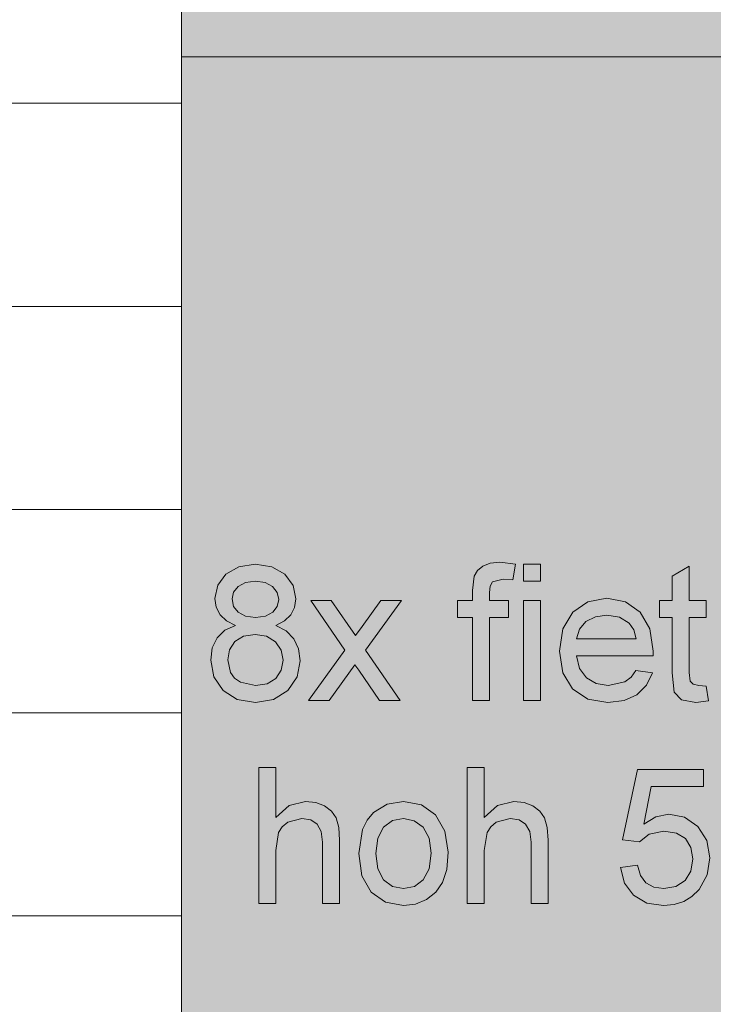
# Model space of a CAD drawing. Header units: millimetres. Extents: x -281 to 145437, y -16481 to 78869.
# Tile 130 of 256: x 8578 to 9602, y 37501 to 38955. Entities that reach past the tile are written whole.
import ezdxf

# ---------------------------------------------------------------- set-up
doc = ezdxf.new("R2010")
doc.units = ezdxf.units.MM
doc.layers.add('A--A23__Vloeren', color=8, linetype='Continuous', lineweight=5)
doc.layers.add('A--L90__Terrein', color=7, linetype='Continuous', lineweight=5)

# ---------------------------------------------------------------- blocks, each defined once
blk = doc.blocks.new('NLRS_90_PA_LB_fietsvak dubbellaags_gen_cpz - fietsvak 8x hoh 500mm 2 laags-48998502-L_80_ 11')
at = {"layer": 'A--L90__Terrein'}
blk.add_hatch(color=256, dxfattribs=at).paths.add_polyline_path([(1900, 0), (1900, 2000), (0, 2000), (0, 0), (1011.9, 0)])
for p, q in [((1900, 2000), (0, 2000)), ((0, 2000), (0, 0)), ((108.6, 1250.9), (84.3, 1247.3)), ((108.6, 1250.9), (84.3, 1247.3)), ((132.9, 1247.2), (108.6, 1250.9)), ((132.9, 1247.2), (108.6, 1250.9)), ((455.5, 1252.6), (444.6, 1248.3)), ((455.5, 1252.6), (444.6, 1248.3)), ((469.9, 1254.1), (455.5, 1252.6)), ((469.9, 1254.1), (455.5, 1252.6)), ((492.8, 1251.3), (469.9, 1254.1)), ((492.8, 1251.3), (469.9, 1254.1)), ((489.1, 1227.8), (492.8, 1251.3)), ((489.1, 1227.8), (492.8, 1251.3)), ((529.6, 1250.9), (504.4, 1250.9)), ((504.4, 1250.9), (504.4, 1225.8)), ((529.6, 1250.9), (504.4, 1250.9)), ((504.4, 1250.9), (504.4, 1225.8)), ((529.6, 1225.8), (529.6, 1250.9)), ((529.6, 1225.8), (529.6, 1250.9)), ((65.4, 1236.4), (53.3, 1220.2)), ((65.4, 1236.4), (53.3, 1220.2)), ((84.3, 1247.3), (65.4, 1236.4)), ((84.3, 1247.3), (65.4, 1236.4)), ((152.1, 1236.1), (132.9, 1247.2)), ((152.1, 1236.1), (132.9, 1247.2)), ((164.4, 1219.6), (152.1, 1236.1)), ((164.4, 1219.6), (152.1, 1236.1)), ((436.8, 1241.7), (431.7, 1233.4)), ((436.8, 1241.7), (431.7, 1233.4)), ((444.6, 1248.3), (436.8, 1241.7)), ((444.6, 1248.3), (436.8, 1241.7)), ((749.3, 1248.2), (724.2, 1233.4)), ((749.3, 1248.2), (724.2, 1233.4)), ((749.3, 1197.5), (749.3, 1248.2)), ((749.3, 1197.5), (749.3, 1248.2)), ((83.4, 1218.1), (94.3, 1223.9)), ((83.4, 1218.1), (94.3, 1223.9)), ((94.3, 1223.9), (108.9, 1225.8)), ((94.3, 1223.9), (108.9, 1225.8)), ((108.9, 1225.8), (123.4, 1223.8)), ((108.9, 1225.8), (123.4, 1223.8)), ((123.4, 1223.8), (134.3, 1218)), ((123.4, 1223.8), (134.3, 1218)), ((431.7, 1233.4), (429.1, 1212.4)), ((431.7, 1233.4), (429.1, 1212.4)), ((455.4, 1218.8), (458.8, 1224.8)), ((455.4, 1218.8), (458.8, 1224.8)), ((458.8, 1224.8), (474.7, 1228.9)), ((458.8, 1224.8), (474.7, 1228.9)), ((474.7, 1228.9), (489.1, 1227.8)), ((474.7, 1228.9), (489.1, 1227.8)), ((504.4, 1225.8), (529.6, 1225.8)), ((504.4, 1225.8), (529.6, 1225.8)), ((724.2, 1233.4), (724.2, 1197.5)), ((724.2, 1233.4), (724.2, 1197.5)), ((53.3, 1220.2), (49.2, 1200.5)), ((53.3, 1220.2), (49.2, 1200.5)), ((74.4, 1199.8), (76.6, 1209.7)), ((74.4, 1199.8), (76.6, 1209.7)), ((76.6, 1209.7), (83.4, 1218.1)), ((76.6, 1209.7), (83.4, 1218.1)), ((134.3, 1218), (141.1, 1209.2)), ((134.3, 1218), (141.1, 1209.2)), ((141.1, 1209.2), (143.4, 1198.7)), ((141.1, 1209.2), (143.4, 1198.7)), ((168.5, 1199.9), (164.4, 1219.6)), ((168.5, 1199.9), (164.4, 1219.6)), ((429.1, 1212.4), (429.1, 1197.5)), ((429.1, 1212.4), (429.1, 1197.5)), ((454.2, 1209.2), (455.4, 1218.8)), ((454.2, 1209.2), (455.4, 1218.8)), ((454.2, 1197.5), (454.2, 1209.2)), ((454.2, 1197.5), (454.2, 1209.2)), ((49.2, 1200.5), (51.1, 1187.4)), ((49.2, 1200.5), (51.1, 1187.4)), ((76.6, 1188.8), (74.4, 1199.8)), ((76.6, 1188.8), (74.4, 1199.8)), ((143.4, 1198.7), (141.2, 1188.5)), ((143.4, 1198.7), (141.2, 1188.5)), ((166.7, 1187.1), (168.5, 1199.9)), ((166.7, 1187.1), (168.5, 1199.9)), ((220.7, 1197.5), (190.5, 1197.5)), ((190.5, 1197.5), (241, 1124.2)), ((220.7, 1197.5), (190.5, 1197.5)), ((190.5, 1197.5), (241, 1124.2)), ((245.1, 1162.2), (220.7, 1197.5)), ((245.1, 1162.2), (220.7, 1197.5)), ((294.1, 1197.5), (266.3, 1159.2)), ((294.1, 1197.5), (266.3, 1159.2)), ((271.3, 1124.2), (324.3, 1197.5)), ((271.3, 1124.2), (324.3, 1197.5)), ((324.3, 1197.5), (294.1, 1197.5)), ((324.3, 1197.5), (294.1, 1197.5)), ((429.1, 1197.5), (407.1, 1197.5)), ((407.1, 1197.5), (407.1, 1172.4)), ((429.1, 1197.5), (407.1, 1197.5)), ((407.1, 1197.5), (407.1, 1172.4)), ((482.5, 1197.5), (454.2, 1197.5)), ((482.5, 1197.5), (454.2, 1197.5)), ((482.5, 1172.4), (482.5, 1197.5)), ((482.5, 1172.4), (482.5, 1197.5)), ((529.6, 1197.5), (504.4, 1197.5)), ((504.4, 1197.5), (504.4, 1050)), ((529.6, 1197.5), (504.4, 1197.5)), ((504.4, 1197.5), (504.4, 1050)), ((529.6, 1050), (529.6, 1197.5)), ((529.6, 1050), (529.6, 1197.5)), ((599.7, 1195.6), (577.3, 1180.2)), ((599.7, 1195.6), (577.3, 1180.2)), ((627.8, 1200.7), (599.7, 1195.6)), ((627.8, 1200.7), (599.7, 1195.6)), ((655.1, 1195.6), (627.8, 1200.7)), ((655.1, 1195.6), (627.8, 1200.7)), ((676.9, 1180.2), (655.1, 1195.6)), ((676.9, 1180.2), (655.1, 1195.6)), ((724.2, 1197.5), (705.4, 1197.5)), ((705.4, 1197.5), (705.4, 1172.4)), ((724.2, 1197.5), (705.4, 1197.5)), ((705.4, 1197.5), (705.4, 1172.4)), ((774.4, 1197.5), (749.3, 1197.5)), ((774.4, 1197.5), (749.3, 1197.5)), ((774.4, 1172.4), (774.4, 1197.5)), ((774.4, 1172.4), (774.4, 1197.5)), ((51.1, 1187.4), (56.7, 1176.3)), ((51.1, 1187.4), (56.7, 1176.3)), ((83.3, 1180.1), (76.6, 1188.8)), ((83.3, 1180.1), (76.6, 1188.8)), ((94.2, 1174.3), (83.3, 1180.1)), ((94.2, 1174.3), (83.3, 1180.1)), ((134.6, 1180), (123.8, 1174.3)), ((134.6, 1180), (123.8, 1174.3)), ((141.2, 1188.5), (134.6, 1180)), ((141.2, 1188.5), (134.6, 1180)), ((161.2, 1176.2), (166.7, 1187.1)), ((161.2, 1176.2), (166.7, 1187.1)), ((577.3, 1180.2), (562.7, 1155.5)), ((577.3, 1180.2), (562.7, 1155.5)), ((691.2, 1155.6), (676.9, 1180.2)), ((691.2, 1155.6), (676.9, 1180.2)), ((56.7, 1176.3), (66.1, 1167.3)), ((56.7, 1176.3), (66.1, 1167.3)), ((66.1, 1167.3), (79.6, 1160.7)), ((66.1, 1167.3), (79.6, 1160.7)), ((109.2, 1172.4), (94.2, 1174.3)), ((109.2, 1172.4), (94.2, 1174.3)), ((123.8, 1174.3), (109.2, 1172.4)), ((123.8, 1174.3), (109.2, 1172.4)), ((139, 1160.7), (152, 1167.3)), ((139, 1160.7), (152, 1167.3)), ((152, 1167.3), (161.2, 1176.2)), ((152, 1167.3), (161.2, 1176.2)), ((407.1, 1172.4), (429.1, 1172.4)), ((407.1, 1172.4), (429.1, 1172.4)), ((429.1, 1172.4), (429.1, 1050)), ((429.1, 1172.4), (429.1, 1050)), ((454.2, 1050), (454.2, 1172.4)), ((454.2, 1172.4), (482.5, 1172.4)), ((454.2, 1050), (454.2, 1172.4)), ((454.2, 1172.4), (482.5, 1172.4)), ((587.1, 1155.2), (596.8, 1166.2)), ((587.1, 1155.2), (596.8, 1166.2)), ((596.8, 1166.2), (610.8, 1173.2)), ((596.8, 1166.2), (610.8, 1173.2)), ((610.8, 1173.2), (627.7, 1175.6)), ((610.8, 1173.2), (627.7, 1175.6)), ((627.7, 1175.6), (646.1, 1172.6)), ((627.7, 1175.6), (646.1, 1172.6)), ((646.1, 1172.6), (660.8, 1163.8)), ((646.1, 1172.6), (660.8, 1163.8)), ((660.8, 1163.8), (667.4, 1154.3)), ((660.8, 1163.8), (667.4, 1154.3)), ((705.4, 1172.4), (724.2, 1172.4)), ((705.4, 1172.4), (724.2, 1172.4)), ((724.2, 1172.4), (724.2, 1090.5)), ((724.2, 1172.4), (724.2, 1090.5)), ((749.3, 1091.2), (749.3, 1172.4)), ((749.3, 1172.4), (774.4, 1172.4)), ((749.3, 1091.2), (749.3, 1172.4)), ((749.3, 1172.4), (774.4, 1172.4)), ((64, 1153.7), (52.5, 1142.4)), ((64, 1153.7), (52.5, 1142.4)), ((79.6, 1160.7), (64, 1153.7)), ((79.6, 1160.7), (64, 1153.7)), ((154.4, 1152.7), (139, 1160.7)), ((154.4, 1152.7), (139, 1160.7)), ((165.7, 1141), (154.4, 1152.7)), ((165.7, 1141), (154.4, 1152.7)), ((256.5, 1145.6), (245.1, 1162.2)), ((256.5, 1145.6), (245.1, 1162.2)), ((266.3, 1159.2), (256.5, 1145.6)), ((266.3, 1159.2), (256.5, 1145.6)), ((562.7, 1155.5), (557.8, 1122.5)), ((562.7, 1155.5), (557.8, 1122.5)), ((582.9, 1141), (587.1, 1155.2)), ((582.9, 1141), (587.1, 1155.2)), ((667.4, 1154.3), (670.8, 1141)), ((667.4, 1154.3), (670.8, 1141)), ((695.9, 1122.7), (691.2, 1155.6)), ((695.9, 1122.7), (691.2, 1155.6)), ((52.5, 1142.4), (45.3, 1127.4)), ((52.5, 1142.4), (45.3, 1127.4)), ((70.7, 1124.7), (78.7, 1136.7)), ((70.7, 1124.7), (78.7, 1136.7)), ((78.7, 1136.7), (91.4, 1144.7)), ((78.7, 1136.7), (91.4, 1144.7)), ((91.4, 1144.7), (108.3, 1147.3)), ((91.4, 1144.7), (108.3, 1147.3)), ((108.3, 1147.3), (125.5, 1144.6)), ((108.3, 1147.3), (125.5, 1144.6)), ((125.5, 1144.6), (138.7, 1136.5)), ((125.5, 1144.6), (138.7, 1136.5)), ((138.7, 1136.5), (146.9, 1124.3)), ((138.7, 1136.5), (146.9, 1124.3)), ((172.5, 1126), (165.7, 1141)), ((172.5, 1126), (165.7, 1141)), ((670.8, 1141), (582.9, 1141)), ((670.8, 1141), (582.9, 1141)), ((45.3, 1127.4), (43, 1109.2)), ((45.3, 1127.4), (43, 1109.2)), ((68.1, 1110), (70.7, 1124.7)), ((68.1, 1110), (70.7, 1124.7)), ((146.9, 1124.3), (149.7, 1109.3)), ((146.9, 1124.3), (149.7, 1109.3)), ((174.8, 1108.5), (172.5, 1126)), ((174.8, 1108.5), (172.5, 1126)), ((241, 1124.2), (187.4, 1050)), ((241, 1124.2), (187.4, 1050)), ((322.4, 1050), (271.3, 1124.2)), ((322.4, 1050), (271.3, 1124.2)), ((557.8, 1122.5), (562.6, 1090.6)), ((557.8, 1122.5), (562.6, 1090.6)), ((695.8, 1115.9), (695.9, 1122.7)), ((695.8, 1115.9), (695.9, 1122.7)), ((43, 1109.2), (47.5, 1084.7)), ((43, 1109.2), (47.5, 1084.7)), ((72.3, 1091.1), (68.1, 1110)), ((72.3, 1091.1), (68.1, 1110)), ((149.7, 1109.3), (147, 1094.4)), ((149.7, 1109.3), (147, 1094.4)), ((170.3, 1084.5), (174.8, 1108.5)), ((170.3, 1084.5), (174.8, 1108.5)), ((587.3, 1097.1), (582.9, 1115.9)), ((582.9, 1115.9), (695.8, 1115.9)), ((587.3, 1097.1), (582.9, 1115.9)), ((582.9, 1115.9), (695.8, 1115.9)), ((78.1, 1083), (72.3, 1091.1)), ((78.1, 1083), (72.3, 1091.1)), ((147, 1094.4), (139, 1082.5)), ((147, 1094.4), (139, 1082.5)), ((217.6, 1050), (255.8, 1102.7)), ((217.6, 1050), (255.8, 1102.7)), ((255.8, 1102.7), (261.4, 1094.6)), ((255.8, 1102.7), (261.4, 1094.6)), ((261.4, 1094.6), (292.1, 1050)), ((261.4, 1094.6), (292.1, 1050)), ((562.6, 1090.6), (577.1, 1066.8)), ((562.6, 1090.6), (577.1, 1066.8)), ((597.4, 1083.3), (587.3, 1097.1)), ((597.4, 1083.3), (587.3, 1097.1)), ((670.5, 1093.9), (663.5, 1084)), ((670.5, 1093.9), (663.5, 1084)), ((695.2, 1090.8), (670.5, 1093.9)), ((695.2, 1090.8), (670.5, 1093.9)), ((686.3, 1072.3), (695.2, 1090.8)), ((686.3, 1072.3), (695.2, 1090.8)), ((724.2, 1090.5), (727.2, 1062)), ((724.2, 1090.5), (727.2, 1062)), ((750.6, 1078.3), (749.3, 1091.2)), ((750.6, 1078.3), (749.3, 1091.2)), ((47.5, 1084.7), (61.1, 1064.7)), ((47.5, 1084.7), (61.1, 1064.7)), ((87.1, 1077), (78.1, 1083)), ((87.1, 1077), (78.1, 1083)), ((109.1, 1072), (87.1, 1077)), ((109.1, 1072), (87.1, 1077)), ((139, 1082.5), (126.2, 1074.6)), ((139, 1082.5), (126.2, 1074.6)), ((156.7, 1064.6), (170.3, 1084.5)), ((156.7, 1064.6), (170.3, 1084.5)), ((611.9, 1074.8), (597.4, 1083.3)), ((611.9, 1074.8), (597.4, 1083.3)), ((654.3, 1077.2), (629.7, 1072)), ((654.3, 1077.2), (629.7, 1072)), ((663.5, 1084), (654.3, 1077.2)), ((663.5, 1084), (654.3, 1077.2)), ((754.9, 1073.7), (750.6, 1078.3)), ((754.9, 1073.7), (750.6, 1078.3)), ((61.1, 1064.7), (82.1, 1051.3)), ((61.1, 1064.7), (82.1, 1051.3)), ((126.2, 1074.6), (109.1, 1072)), ((126.2, 1074.6), (109.1, 1072)), ((135.7, 1051.3), (156.7, 1064.6)), ((135.7, 1051.3), (156.7, 1064.6)), ((577.1, 1066.8), (599.8, 1051.8)), ((577.1, 1066.8), (599.8, 1051.8)), ((629.7, 1072), (611.9, 1074.8)), ((629.7, 1072), (611.9, 1074.8)), ((672.1, 1058.4), (686.3, 1072.3)), ((672.1, 1058.4), (686.3, 1072.3)), ((727.2, 1062), (737.7, 1051)), ((727.2, 1062), (737.7, 1051)), ((763.5, 1072), (754.9, 1073.7)), ((763.5, 1072), (754.9, 1073.7)), ((774.4, 1070.9), (763.5, 1072)), ((774.4, 1070.9), (763.5, 1072)), ((777.6, 1049.3), (774.4, 1070.9)), ((777.6, 1049.3), (774.4, 1070.9)), ((82.1, 1051.3), (108.9, 1046.9)), ((82.1, 1051.3), (108.9, 1046.9)), ((108.9, 1046.9), (135.7, 1051.3)), ((108.9, 1046.9), (135.7, 1051.3)), ((187.4, 1050), (217.6, 1050)), ((187.4, 1050), (217.6, 1050)), ((292.1, 1050), (322.4, 1050)), ((292.1, 1050), (322.4, 1050)), ((429.1, 1050), (454.2, 1050)), ((429.1, 1050), (454.2, 1050)), ((504.4, 1050), (529.6, 1050)), ((504.4, 1050), (529.6, 1050)), ((599.8, 1051.8), (629.2, 1046.9)), ((599.8, 1051.8), (629.2, 1046.9)), ((629.2, 1046.9), (653, 1049.7)), ((629.2, 1046.9), (653, 1049.7)), ((653, 1049.7), (672.1, 1058.4)), ((653, 1049.7), (672.1, 1058.4)), ((737.7, 1051), (758.8, 1046.9)), ((737.7, 1051), (758.8, 1046.9)), ((758.8, 1046.9), (777.6, 1049.3)), ((758.8, 1046.9), (777.6, 1049.3)), ((139.1, 950.9), (114, 950.9)), ((114, 950.9), (114, 750)), ((139.1, 877), (139.1, 950.9)), ((446.7, 950.9), (421.6, 950.9)), ((421.6, 950.9), (421.6, 750)), ((446.7, 877), (446.7, 950.9)), ((672.7, 947.8), (650.8, 844.2)), ((770.1, 947.8), (672.7, 947.8)), ((770.1, 922.7), (770.1, 947.8)), ((682.3, 867.3), (693.1, 922.7)), ((693.1, 922.7), (770.1, 922.7)), ((158.7, 894.8), (139.1, 877)), ((182.8, 900.7), (158.7, 894.8)), ((197.9, 899.1), (182.8, 900.7)), ((211, 894.2), (197.9, 899.1)), ((221.2, 886.6), (211, 894.2)), ((303.4, 896.6), (283.2, 884.4)), ((327.5, 900.7), (303.4, 896.6)), ((353.9, 895.7), (327.5, 900.7)), ((374.9, 880.8), (353.9, 895.7)), ((466.3, 894.8), (446.7, 877)), ((490.4, 900.7), (466.3, 894.8)), ((505.6, 899.1), (490.4, 900.7)), ((518.6, 894.2), (505.6, 899.1)), ((528.9, 886.6), (518.6, 894.2)), ((156.9, 870), (177.5, 875.6)), ((177.5, 875.6), (190.5, 873.5)), ((190.5, 873.5), (200.1, 867.3)), ((228.1, 876.4), (221.2, 886.6)), ((232, 862.5), (228.1, 876.4)), ((273.7, 873.2), (266.9, 859.3)), ((283.2, 884.4), (273.7, 873.2)), ((298.2, 862.7), (311.4, 872.4)), ((311.4, 872.4), (327.5, 875.6)), ((327.5, 875.6), (343.4, 872.3)), ((343.4, 872.3), (356.5, 862.6)), ((388.7, 857.1), (374.9, 880.8)), ((464.5, 870), (485.1, 875.6)), ((485.1, 875.6), (498.1, 873.5)), ((498.1, 873.5), (507.8, 867.3)), ((535.7, 876.4), (528.9, 886.6)), ((539.6, 862.5), (535.7, 876.4)), ((700.2, 878.2), (682.3, 867.3)), ((719, 881.8), (700.2, 878.2)), ((742.5, 877.3), (719, 881.8)), ((762, 863.8), (742.5, 877.3)), ((143.2, 854.8), (148.6, 863.4)), ((148.6, 863.4), (156.9, 870)), ((200.1, 867.3), (206.1, 856.5)), ((233.2, 843.4), (232, 862.5)), ((266.9, 859.3), (261.5, 823.8)), ((289.5, 846.5), (298.2, 862.7)), ((356.5, 862.6), (365.3, 846.7)), ((450.8, 854.8), (456.3, 863.4)), ((456.3, 863.4), (464.5, 870)), ((507.8, 867.3), (513.8, 856.5)), ((540.9, 843.4), (539.6, 862.5)), ((775.1, 843.3), (762, 863.8)), ((139.1, 828.4), (143.2, 854.8)), ((206.1, 856.5), (208.1, 840.8)), ((233.2, 750), (233.2, 843.4)), ((286.6, 823.8), (289.5, 846.5)), ((365.3, 846.7), (368.2, 824.6)), ((393.3, 825.8), (388.7, 857.1)), ((446.7, 828.4), (450.8, 854.8)), ((513.8, 856.5), (515.8, 840.8)), ((540.9, 750), (540.9, 843.4)), ((650.8, 844.2), (675.9, 841)), ((675.9, 841), (690, 852.4)), ((690, 852.4), (712, 856.7)), ((712, 856.7), (730.6, 854)), ((730.6, 854), (743.8, 845.8)), ((743.8, 845.8), (751.7, 832.9)), ((779.5, 817.5), (775.1, 843.3)), ((208.1, 840.8), (208.1, 750)), ((515.8, 840.8), (515.8, 750)), ((751.7, 832.9), (754.4, 816)), ((139.1, 750), (139.1, 828.4)), ((261.5, 823.8), (266.1, 790.9)), ((289.5, 801.1), (286.6, 823.8)), ((368.2, 824.6), (365.3, 801.4)), ((391.3, 800.5), (393.3, 825.8)), ((446.7, 750), (446.7, 828.4)), ((754.4, 816), (751.6, 798)), ((775.5, 792.4), (779.5, 817.5)), ((298.2, 784.9), (289.5, 801.1)), ((365.3, 801.4), (356.6, 785)), ((385.2, 781.1), (391.3, 800.5)), ((672.7, 806.5), (647.6, 803.4)), ((647.6, 803.4), (653.8, 780.3)), ((677.4, 791.4), (672.7, 806.5)), ((266.1, 790.9), (279.7, 766.7)), ((685.4, 780.6), (677.4, 791.4)), ((751.6, 798), (743.1, 784)), ((763.7, 770.9), (775.5, 792.4)), ((311.4, 775.2), (298.2, 784.9)), ((327.5, 772), (311.4, 775.2)), ((343.5, 775.2), (327.5, 772)), ((356.6, 785), (343.5, 775.2)), ((375.2, 766.7), (385.2, 781.1)), ((653.8, 780.3), (667.2, 762.3)), ((696.8, 774.1), (685.4, 780.6)), ((711.6, 772), (696.8, 774.1)), ((729.6, 775), (711.6, 772)), ((743.1, 784), (729.6, 775)), ((753.3, 760.4), (763.7, 770.9)), ((279.7, 766.7), (300.8, 751.8)), ((361.5, 755.9), (375.2, 766.7)), ((667.2, 762.3), (686.9, 750.7)), ((741.1, 752.9), (753.3, 760.4)), ((114, 750), (139.1, 750)), ((208.1, 750), (233.2, 750)), ((300.8, 751.8), (327.5, 746.9)), ((327.5, 746.9), (345.2, 749.1)), ((345.2, 749.1), (361.5, 755.9)), ((421.6, 750), (446.7, 750)), ((515.8, 750), (540.9, 750)), ((686.9, 750.7), (711.5, 746.9)), ((711.5, 746.9), (727.2, 748.4)), ((727.2, 748.4), (741.1, 752.9)), ((0, 0), (1900, 0))]:
    blk.add_line(p, q, dxfattribs=at)

msp = doc.modelspace()

# ---------------------------------------------------------------- hatches: boundary and pattern name
at = {"layer": 'A--A23__Vloeren'}
h = msp.add_hatch(dxfattribs=at)
h.set_pattern_fill('FP_213', color=256, style=0, pattern_type=2)
h.set_pattern_definition([(0, (7648.04, 36431.46), (0, 300), []), (90, (7648.04, 36431.46), (-300, 2e-14), [])])
h.paths.add_polyline_path([(4717, 12483), (5950.5, 12483), (5951.5, 12545), (5952.7, 12547.8), (5958, 12550), (6045.5, 12549), (6048.3, 12547.8), (6050.5, 12542.5), (6050.5, 12483), (9400, 12483), (9400, 12700), (8817, 12700), (8817, 15700), (8900, 15700), (8900, 16450), (8817, 16450), (8817, 21700), (9400, 21700), (9400, 22808.8), (8817, 22808.8), (8817, 28808.8), (9400, 28808.8), (9400, 29700), (8817, 29700), (8817, 35700), (9400, 35700), (9400, 36900), (8817, 36900), (8817, 42900), (9400, 42900), (9400, 43913), (8817, 43913), (8817, 49288), (9400, 49288), (9400, 50010), (8817, 50010), (8817, 55260), (9400, 55260), (9400, 56200), (10717, 56200), (10717, 56540), (9140, 56540), (9140, 56717), (8110, 56717), (8110, 56712), (8045, 56712), (8046, 56715.5), (8060, 56715.5), (8060, 56717), (8039.4, 56717), (8039, 56715), (6800.2, 56715.5), (6800, 56717), (6780, 56717), (6780, 56715.5), (6794, 56714.7), (6795, 56712), (6730, 56712), (6731, 56715.5), (6730, 56715.5), (6730, 56717), (4717, 56717), (4717, 55445), (6617, 55445), (6617, 52070), (4717, 52070), (4717, 51845), (6617, 51845), (6617, 48470), (4717, 48470), (4717, 48245), (6617, 48245), (6617, 44870), (4717, 44870), (4717, 44645), (6617, 44645), (6617, 41270), (4717, 41270), (4717, 41045), (6617, 41045), (6617, 37670), (4717, 37670), (4717, 37445), (6617, 37445), (6617, 34070), (4717, 34070), (4717, 33845), (6617, 33845), (6617, 30470), (4717, 30470), (4717, 30325), (6617, 30325), (6617, 26950), (4717, 26950), (4717, 26645), (6617, 26645), (6617, 23270), (4717, 23270), (4717, 23045), (6617, 23045), (6617, 19670), (4717, 19670), (4717, 19445), (6617, 19445), (6617, 16070), (4717, 16069.5), (4717, 15800), (6617, 15800), (6617, 12800), (4717, 12800), (4717, 12580.7)])
h.paths.add_polyline_path([(6044.8, 12483), (6045.5, 12483), (6044.8, 12544.3), (6043, 12545), (5956.2, 12544.3), (5955.5, 12542.5), (5956.2, 12483), (5996, 12483)])
h.paths.add_polyline_path([(5996, 15950), (5956.2, 15950.7), (5952.7, 15952.2), (5950.5, 15957.5), (5951.5, 16045), (5952.7, 16047.8), (5958, 16050), (6045.5, 16049), (6048.3, 16047.8), (6050.5, 16042.5), (6049.8, 15955.7), (6048.3, 15952.2), (6043, 15950)])
h.paths.add_polyline_path([(6043, 15955), (6044.8, 15955.7), (6045.5, 15957.5), (6044.8, 16044.3), (6043, 16045), (5956.2, 16044.3), (5955.5, 16042.5), (5956.2, 15955.7), (5958, 15955), (5996, 15955)])
h.paths.add_polyline_path([(6700.3, 18554.3), (6674, 18557.8), (6656.5, 18566.2), (6644.1, 18581), (6637.2, 18601.4), (6662.4, 18604.6), (6666.3, 18593.8), (6675, 18585.5), (6685.4, 18581.1), (6700.6, 18579.5), (6716.7, 18581.4), (6726.2, 18585.4), (6732.5, 18591.8), (6734.6, 18599.3), (6731, 18606.9), (6726.2, 18610.6), (6699.5, 18618), (6662.5, 18630.1), (6652.9, 18636.2), (6646, 18644.4), (6640.4, 18664.7), (6644.9, 18683.4), (6657.2, 18697.7), (6673.2, 18705.1), (6696.7, 18707.9), (6725.3, 18703.2), (6736.8, 18697.4), (6744.8, 18689.9), (6753.4, 18667.4), (6728.3, 18664.2), (6725.1, 18672.1), (6718.8, 18678.1), (6694.8, 18682.9), (6682.3, 18681.9), (6672.7, 18678.3), (6667.3, 18673.1), (6665.5, 18667.2), (6668.5, 18659.9), (6677.9, 18654.4), (6700.3, 18648.7), (6736.4, 18637.2), (6753.5, 18623.8), (6758.6, 18610.6), (6759.3, 18599.3), (6757.9, 18589.6), (6752.4, 18577.9), (6743.5, 18567.9), (6731.4, 18560.5), (6715.7, 18555.8), (6700.6, 18554.4)])
h.paths.add_polyline_path([(5958, 19550), (5952.7, 19552.2), (5950.5, 19557.5), (5951.5, 19645), (5952.7, 19647.8), (5958, 19650), (6045.5, 19649), (6048.3, 19647.8), (6050.5, 19642.5), (6049.8, 19555.7), (6048.3, 19552.2), (6043, 19550), (5996, 19550)])
h.paths.add_polyline_path([(6043, 19555), (6044.8, 19555.7), (6045.5, 19557.5), (6044.8, 19644.3), (6043, 19645), (5956.2, 19644.3), (5955.5, 19642.5), (5956.2, 19555.7), (5958, 19555), (5996, 19555)])
h.paths.add_polyline_path([(6700.3, 22154.3), (6674, 22157.8), (6656.5, 22166.2), (6644.1, 22181), (6637.2, 22201.4), (6662.5, 22204.2), (6666.3, 22193.8), (6675, 22185.5), (6685.4, 22181.1), (6700.6, 22179.5), (6716, 22181.1), (6726.2, 22185.4), (6732.5, 22191.8), (6734.6, 22199.3), (6732.5, 22205.7), (6726.2, 22210.6), (6699.5, 22218), (6662.5, 22230.1), (6652.9, 22236.2), (6646, 22244.4), (6640.4, 22264.7), (6644.9, 22283.4), (6657.2, 22297.7), (6673.2, 22305.1), (6696.7, 22307.9), (6725.3, 22303.2), (6736.8, 22297.4), (6744.8, 22289.9), (6753.4, 22267.4), (6728.3, 22264.2), (6725.1, 22272.1), (6718.8, 22278.1), (6694.8, 22282.9), (6682.3, 22281.9), (6672.7, 22278.3), (6667.3, 22273.1), (6665.5, 22267.2), (6668.5, 22259.9), (6677.9, 22254.4), (6700.3, 22248.7), (6736.4, 22237.2), (6753.5, 22223.8), (6758.6, 22210.6), (6759.3, 22199.3), (6757.9, 22189.6), (6752.4, 22177.9), (6743.5, 22167.9), (6731.4, 22160.5), (6715.7, 22155.8), (6700.3, 22154.3)])
h.paths.add_polyline_path([(5996, 23150), (5956.2, 23150.7), (5952.7, 23152.2), (5950.5, 23157.5), (5951.5, 23245), (5952.7, 23247.8), (5958, 23250), (6045.5, 23249), (6048.3, 23247.8), (6050.5, 23242.5), (6049.8, 23155.7), (6048.3, 23152.2), (6043, 23150)])
h.paths.add_polyline_path([(5996, 23155), (6044.8, 23155.7), (6045.5, 23157.5), (6044.8, 23244.3), (6043, 23245), (5956.2, 23244.3), (5955.5, 23242.5), (5956.2, 23155.7), (5958, 23155)])
h.paths.add_polyline_path([(6700.3, 25754.3), (6674, 25757.8), (6656.5, 25766.2), (6644.1, 25781), (6637.2, 25801.4), (6662.5, 25804.2), (6666.3, 25793.8), (6675, 25785.5), (6685.4, 25781.1), (6700.6, 25779.5), (6716, 25781.1), (6726.2, 25785.4), (6732.5, 25791.8), (6734.6, 25799.3), (6732.5, 25805.7), (6726.2, 25810.6), (6699.5, 25818), (6662.5, 25830.1), (6652.9, 25836.2), (6646, 25844.4), (6640.4, 25864.7), (6644.9, 25883.4), (6657.2, 25897.7), (6673.2, 25905.1), (6696.7, 25907.9), (6728.4, 25901.7), (6736.8, 25897.4), (6744.8, 25889.9), (6753.4, 25867.4), (6728.3, 25864.2), (6725.1, 25872.1), (6718.8, 25878.1), (6694.8, 25882.9), (6682.3, 25881.9), (6672.7, 25878.3), (6667.3, 25873.1), (6665.5, 25867.2), (6668.5, 25859.9), (6677.9, 25854.4), (6700.3, 25848.7), (6736.4, 25837.2), (6753.5, 25823.8), (6758.6, 25810.6), (6759.3, 25799.3), (6757.9, 25789.6), (6752.4, 25777.9), (6743.5, 25767.9), (6731.4, 25760.5), (6715.7, 25755.8), (6700.3, 25754.3)])
h.paths.add_polyline_path([(6043, 26750), (5956.2, 26750.7), (5952.7, 26752.2), (5950.5, 26757.5), (5951.5, 26845), (5952.7, 26847.8), (5958, 26850), (6045.5, 26849), (6048.3, 26847.8), (6050.5, 26842.5), (6049.8, 26755.7), (6048.3, 26752.2), (6044.8, 26750.7)])
h.paths.add_polyline_path([(6043, 26755), (6044.8, 26755.7), (6045.5, 26757.5), (6044.8, 26844.3), (6043, 26845), (5956.2, 26844.3), (5955.5, 26842.5), (5956.2, 26755.7), (5958, 26755), (5996, 26755)])
h.paths.add_polyline_path([(6700.3, 29434.4), (6674, 29437.8), (6656.5, 29446.3), (6644.1, 29461), (6637.2, 29481.5), (6662.5, 29484.2), (6666.3, 29473.9), (6675, 29465.6), (6685.4, 29461.1), (6700.6, 29459.5), (6716, 29461.1), (6726.2, 29465.5), (6732.5, 29471.9), (6734.6, 29479.4), (6732.5, 29485.8), (6726.2, 29490.7), (6699.5, 29498.1), (6662.5, 29510.1), (6652.9, 29516.3), (6646, 29524.5), (6640.4, 29544.7), (6644.9, 29563.4), (6657.2, 29577.7), (6673.2, 29585.2), (6696.7, 29587.9), (6725.3, 29583.3), (6736.8, 29577.5), (6744.8, 29570), (6753.4, 29547.4), (6728.3, 29544.3), (6725.1, 29552.2), (6718.8, 29558.1), (6694.8, 29563), (6682.3, 29561.9), (6672.7, 29558.4), (6667.3, 29553.2), (6665.5, 29547.3), (6668.5, 29540), (6677.9, 29534.4), (6700.3, 29528.8), (6736.4, 29517.3), (6753.5, 29503.9), (6758.6, 29490.7), (6759.3, 29479.4), (6757.9, 29469.7), (6752.4, 29458), (6743.5, 29448), (6731.4, 29440.6), (6715.7, 29435.8), (6700.3, 29434.4)])
h.paths.add_polyline_path([(5958, 30350), (5952.7, 30352.2), (5950.5, 30357.5), (5951.5, 30445), (5952.7, 30447.8), (5958, 30450), (6045.5, 30449), (6048.3, 30447.8), (6050.5, 30442.5), (6049.8, 30355.7), (6048.3, 30352.2), (6043, 30350), (5996, 30350)])
h.paths.add_polyline_path([(5996, 30355), (6044.8, 30355.7), (6045.5, 30357.5), (6044.8, 30444.3), (6043, 30445), (5956.2, 30444.3), (5955.5, 30442.5), (5956.2, 30355.7), (5958, 30355)])
h.paths.add_polyline_path([(6700.3, 32954.3), (6674, 32957.8), (6656.5, 32966.2), (6644.1, 32981), (6637.2, 33001.4), (6662.5, 33004.2), (6666.3, 32993.8), (6675, 32985.5), (6685.4, 32981.1), (6700.6, 32979.5), (6716, 32981.1), (6726.2, 32985.4), (6732.5, 32991.8), (6734.6, 32999.3), (6732.5, 33005.7), (6726.2, 33010.6), (6699.5, 33018), (6662.5, 33030.1), (6652.9, 33036.2), (6646, 33044.4), (6640.4, 33064.7), (6644.9, 33083.4), (6657.2, 33097.7), (6673.2, 33105.1), (6696.7, 33107.9), (6725.3, 33103.2), (6736.8, 33097.4), (6744.8, 33089.9), (6753.4, 33067.4), (6728.3, 33064.2), (6725.1, 33072.1), (6718.8, 33078.1), (6694.8, 33082.9), (6682.3, 33081.9), (6672.7, 33078.3), (6667.3, 33073.1), (6665.5, 33067.2), (6668.5, 33059.9), (6677.9, 33054.4), (6700.3, 33048.7), (6736.4, 33037.2), (6753.5, 33023.8), (6758.6, 33010.6), (6759.3, 32999.3), (6757.9, 32989.6), (6752.4, 32977.9), (6743.5, 32967.9), (6731.4, 32960.5), (6715.7, 32955.8), (6700.3, 32954.3)])
h.paths.add_polyline_path([(5958, 33950), (5952.7, 33952.2), (5950.5, 33957.5), (5951.5, 34045), (5952.7, 34047.8), (5958, 34050), (6045.5, 34049), (6048.3, 34047.8), (6050.5, 34042.5), (6049.8, 33955.7), (6048.3, 33952.2), (6043, 33950), (5996, 33950)])
h.paths.add_polyline_path([(6043, 33955), (6044.8, 33955.7), (6045.5, 33957.5), (6044.8, 34044.3), (6043, 34045), (5956.2, 34044.3), (5955.5, 34042.5), (5956.2, 33955.7), (5958, 33955), (5996, 33955)])
h.paths.add_polyline_path([(6700.3, 36554.3), (6674, 36557.8), (6656.5, 36566.2), (6644.1, 36581), (6637.2, 36601.4), (6662.5, 36604.2), (6666.3, 36593.8), (6675, 36585.5), (6685.4, 36581.1), (6700.6, 36579.5), (6716, 36581.1), (6726.2, 36585.4), (6732.5, 36591.8), (6734.6, 36599.3), (6732.5, 36605.7), (6726.2, 36610.6), (6699.5, 36618), (6662.5, 36630.1), (6652.9, 36636.2), (6646, 36644.4), (6640.4, 36664.7), (6644.9, 36683.4), (6657.2, 36697.7), (6673.2, 36705.1), (6696.7, 36707.9), (6725.3, 36703.2), (6736.8, 36697.4), (6744.8, 36689.9), (6753.4, 36667.4), (6728.3, 36664.2), (6725.1, 36672.1), (6718.8, 36678.1), (6694.8, 36682.9), (6682.3, 36681.9), (6672.7, 36678.3), (6667.3, 36673.1), (6665.5, 36667.2), (6668.5, 36659.9), (6677.9, 36654.4), (6700.3, 36648.7), (6736.4, 36637.2), (6753.5, 36623.8), (6758.6, 36610.6), (6759.3, 36599.3), (6757.9, 36589.6), (6752.4, 36577.9), (6743.5, 36567.9), (6731.4, 36560.5), (6715.7, 36555.8), (6700.3, 36554.3)])
h.paths.add_polyline_path([(5996, 37550), (5956.2, 37550.7), (5952.7, 37552.2), (5950.5, 37557.5), (5951.5, 37645), (5952.7, 37647.8), (5958, 37650), (6045.5, 37649), (6048.3, 37647.8), (6050.5, 37642.5), (6049.8, 37555.7), (6048.3, 37552.2), (6043, 37550)])
h.paths.add_polyline_path([(6043, 37555), (6044.8, 37555.7), (6045.5, 37557.5), (6044.8, 37644.3), (6043, 37645), (5956.2, 37644.3), (5955.5, 37642.5), (5956.2, 37555.7), (5958, 37555), (5996, 37555)])
h.paths.add_polyline_path([(6700.3, 40154.3), (6674, 40157.8), (6656.5, 40166.2), (6644.1, 40181), (6637.2, 40201.4), (6662.5, 40204.2), (6666.3, 40193.8), (6675, 40185.5), (6685.4, 40181.1), (6700.6, 40179.5), (6716, 40181.1), (6726.2, 40185.4), (6732.5, 40191.8), (6734.6, 40199.3), (6732.5, 40205.7), (6726.2, 40210.6), (6699.5, 40218), (6662.5, 40230.1), (6652.9, 40236.2), (6646, 40244.4), (6640.4, 40264.7), (6644.9, 40283.4), (6657.2, 40297.7), (6673.2, 40305.1), (6696.7, 40307.9), (6725.3, 40303.2), (6736.8, 40297.4), (6744.8, 40289.9), (6753.4, 40267.4), (6728.3, 40264.2), (6725.1, 40272.1), (6718.8, 40278.1), (6694.8, 40282.9), (6682.3, 40281.9), (6672.7, 40278.3), (6667.3, 40273.1), (6665.5, 40267.2), (6668.5, 40259.9), (6677.9, 40254.4), (6700.3, 40248.7), (6736.4, 40237.2), (6753.5, 40223.8), (6758.6, 40210.6), (6759.3, 40199.3), (6757.9, 40189.6), (6752.4, 40177.9), (6743.5, 40167.9), (6731.4, 40160.5), (6715.7, 40155.8), (6700.6, 40154.4)])
h.paths.add_polyline_path([(5958, 41150), (5952.7, 41152.2), (5950.5, 41157.5), (5951.5, 41245), (5952.7, 41247.8), (5958, 41250), (6045.5, 41249), (6048.3, 41247.8), (6050.5, 41242.5), (6049.8, 41155.7), (6048.3, 41152.2), (6043, 41150), (5996, 41150)])
h.paths.add_polyline_path([(5958, 41155), (6044.8, 41155.7), (6045.5, 41157.5), (6044.8, 41244.3), (6043, 41245), (5956.2, 41244.3), (5955.5, 41242.5), (5956.2, 41155.7)])
h.paths.add_polyline_path([(6700.3, 43754.3), (6674, 43757.8), (6656.5, 43766.2), (6644.1, 43781), (6637.2, 43801.4), (6662.5, 43804.2), (6666.3, 43793.8), (6675, 43785.5), (6685.4, 43781.1), (6700.6, 43779.5), (6716, 43781.1), (6726.2, 43785.4), (6732.5, 43791.8), (6734.6, 43799.3), (6732.5, 43805.7), (6726.2, 43810.6), (6699.5, 43818), (6662.5, 43830.1), (6652.9, 43836.2), (6646, 43844.4), (6640.4, 43864.7), (6644.9, 43883.4), (6657.2, 43897.7), (6673.2, 43905.1), (6696.7, 43907.9), (6725.3, 43903.2), (6736.8, 43897.4), (6744.8, 43889.9), (6753.4, 43867.4), (6728.3, 43864.2), (6725.1, 43872.1), (6718.8, 43878.1), (6694.8, 43882.9), (6682.3, 43881.9), (6672.7, 43878.3), (6667.3, 43873.1), (6665.5, 43867.2), (6668.5, 43859.9), (6677.9, 43854.4), (6700.3, 43848.7), (6736.4, 43837.2), (6753.5, 43823.8), (6758.6, 43810.6), (6759.3, 43799.3), (6757.9, 43789.6), (6752.4, 43777.9), (6743.5, 43767.9), (6731.4, 43760.5), (6715.7, 43755.8), (6700.3, 43754.3)])
h.paths.add_polyline_path([(5988.6, 44750), (5956.2, 44750.7), (5952.7, 44752.2), (5950.5, 44757.5), (5951.5, 44845), (5952.7, 44847.8), (5958, 44850), (6045.5, 44849), (6048.3, 44847.8), (6050.5, 44842.5), (6049.8, 44755.7), (6048.3, 44752.2), (6043, 44750), (5996, 44750)])
h.paths.add_polyline_path([(5988, 44755), (6044.8, 44755.7), (6045.5, 44757.5), (6044.8, 44844.3), (6043, 44845), (5956.2, 44844.3), (5955.5, 44842.5), (5956.2, 44755.7), (5958, 44755)])
h.paths.add_polyline_path([(6700.3, 47354.3), (6674, 47357.8), (6656.5, 47366.2), (6644.1, 47381), (6637.2, 47401.4), (6662.5, 47404.2), (6666.3, 47393.8), (6675, 47385.5), (6685.4, 47381.1), (6700.6, 47379.5), (6716, 47381.1), (6726.2, 47385.4), (6732.5, 47391.8), (6734.6, 47399.3), (6732.5, 47405.7), (6726.2, 47410.6), (6699.5, 47418), (6662.5, 47430.1), (6652.9, 47436.2), (6646, 47444.4), (6640.4, 47464.7), (6644.9, 47483.4), (6657.2, 47497.7), (6673.2, 47505.1), (6696.7, 47507.9), (6725.3, 47503.2), (6736.8, 47497.4), (6744.8, 47489.9), (6753.4, 47467.4), (6728.3, 47464.2), (6725.1, 47472.1), (6718.8, 47478.1), (6694.8, 47482.9), (6682.3, 47481.9), (6672.7, 47478.3), (6667.3, 47473.1), (6665.5, 47467.2), (6668.5, 47459.9), (6677.9, 47454.4), (6700.3, 47448.7), (6736.4, 47437.2), (6753.5, 47423.8), (6758.6, 47410.6), (6759.3, 47399.3), (6757.9, 47389.6), (6752.4, 47377.9), (6743.5, 47367.9), (6731.4, 47360.5), (6715.7, 47355.8), (6700.3, 47354.3)])
h.paths.add_polyline_path([(6043, 48350), (5956.2, 48350.7), (5952.7, 48352.2), (5950.5, 48357.5), (5951.5, 48445), (5952.7, 48447.8), (5958, 48450), (6045.5, 48449), (6048.3, 48447.8), (6050.5, 48442.5), (6049.8, 48355.7), (6048.3, 48352.2), (6044.8, 48350.7)])
h.paths.add_polyline_path([(5958, 48355), (6044.8, 48355.7), (6045.5, 48357.5), (6044.8, 48444.3), (6043, 48445), (5956.2, 48444.3), (5955.5, 48442.5), (5956.2, 48355.7)])
h.paths.add_polyline_path([(6700.3, 50954.3), (6673.9, 50957.8), (6656.5, 50966.2), (6644.1, 50981), (6637.2, 51001.4), (6662.5, 51004.2), (6666.3, 50993.8), (6675, 50985.5), (6685.4, 50981.1), (6700.6, 50979.5), (6716, 50981.1), (6726.2, 50985.4), (6732.5, 50991.8), (6734.6, 50999.3), (6732.5, 51005.7), (6726.2, 51010.6), (6699.5, 51018), (6662.5, 51030.1), (6652.9, 51036.2), (6646, 51044.4), (6640.4, 51064.7), (6644.9, 51083.4), (6657.2, 51097.7), (6673.2, 51105.1), (6696.7, 51107.9), (6725.3, 51103.2), (6736.8, 51097.4), (6744.8, 51089.9), (6753.4, 51067.4), (6728.3, 51064.2), (6725.1, 51072.1), (6718.8, 51078.1), (6694.8, 51082.9), (6682.3, 51081.9), (6672.7, 51078.3), (6667.3, 51073.1), (6665.5, 51067.2), (6668.5, 51059.9), (6677.9, 51054.4), (6700.3, 51048.7), (6736.4, 51037.2), (6753.5, 51023.8), (6758.6, 51010.6), (6759.3, 50999.3), (6757.9, 50989.6), (6752.4, 50977.9), (6743.5, 50967.9), (6731.4, 50960.5), (6715.7, 50955.8), (6700.6, 50954.4)])
h.paths.add_polyline_path([(5996, 51950), (5956.2, 51950.7), (5952.7, 51952.2), (5950.5, 51957.5), (5951.5, 52045), (5952.7, 52047.8), (5958, 52050), (6044.8, 52049.3), (6048.3, 52047.8), (6050.5, 52042.5), (6049.5, 51955), (6048.3, 51952.2), (6043, 51950)])
h.paths.add_polyline_path([(6043, 51955), (6044.8, 51955.7), (6045.5, 51957.5), (6044.8, 52044.3), (6043, 52045), (5956.2, 52044.3), (5955.5, 52042.5), (5956.2, 51955.7), (5958, 51955), (5996, 51955)])
h.paths.add_polyline_path([(6700.3, 54554.4), (6674, 54557.8), (6656.5, 54566.2), (6644.1, 54581), (6637.2, 54601.4), (6662.5, 54604.2), (6666.3, 54593.8), (6675, 54585.5), (6685.4, 54581.1), (6700.6, 54579.5), (6716, 54581.1), (6726.2, 54585.4), (6732.5, 54591.9), (6734.6, 54599.3), (6732.5, 54605.7), (6726.2, 54610.6), (6699.5, 54618), (6662.5, 54630.1), (6652.9, 54636.2), (6646, 54644.4), (6640.4, 54664.7), (6644.9, 54683.4), (6657.2, 54697.7), (6673.2, 54705.1), (6696.7, 54707.9), (6725.3, 54703.2), (6736.8, 54697.4), (6744.8, 54689.9), (6753.4, 54667.4), (6728.3, 54664.2), (6725.1, 54672.1), (6718.8, 54678.1), (6694.8, 54682.9), (6682.3, 54681.9), (6672.7, 54678.3), (6667.3, 54673.2), (6665.5, 54667.2), (6668.5, 54659.9), (6677.9, 54654.4), (6700.3, 54648.8), (6736.4, 54637.2), (6753.5, 54623.8), (6758.6, 54610.6), (6759.3, 54599.3), (6757.9, 54589.6), (6752.4, 54577.9), (6743.5, 54567.9), (6731.4, 54560.5), (6715.7, 54555.8), (6700.3, 54554.4)])
h.paths.add_polyline_path([(5996, 55550), (5956.2, 55550.7), (5952.7, 55552.1), (5950.5, 55557.5), (5951.5, 55645), (5952.7, 55647.8), (5958, 55650), (6044.8, 55649.2), (6048.3, 55647.8), (6050.5, 55642.5), (6049.5, 55555), (6048.3, 55552.1), (6043, 55550)])
h.paths.add_polyline_path([(6043, 55555), (6044.8, 55555.7), (6045.5, 55557.5), (6044.8, 55644.2), (6043, 55645), (5956.2, 55644.2), (5955.5, 55642.5), (5956.2, 55555.7), (5958, 55555), (5996, 55555)])
h.paths.add_polyline_path([(6720, 56677), (6717, 56677), (6717, 56712), (6720, 56712)])

# ---------------------------------------------------------------- block references
at = {"layer": 'A--L90__Terrein'}
for p in [(8817, 38900), (8817, 36900)]:
    msp.add_blockref('NLRS_90_PA_LB_fietsvak dubbellaags_gen_cpz - fietsvak 8x hoh 500mm 2 laags-48998502-L_80_ 11', p, dxfattribs=at)

doc.saveas('drawing.dxf')
